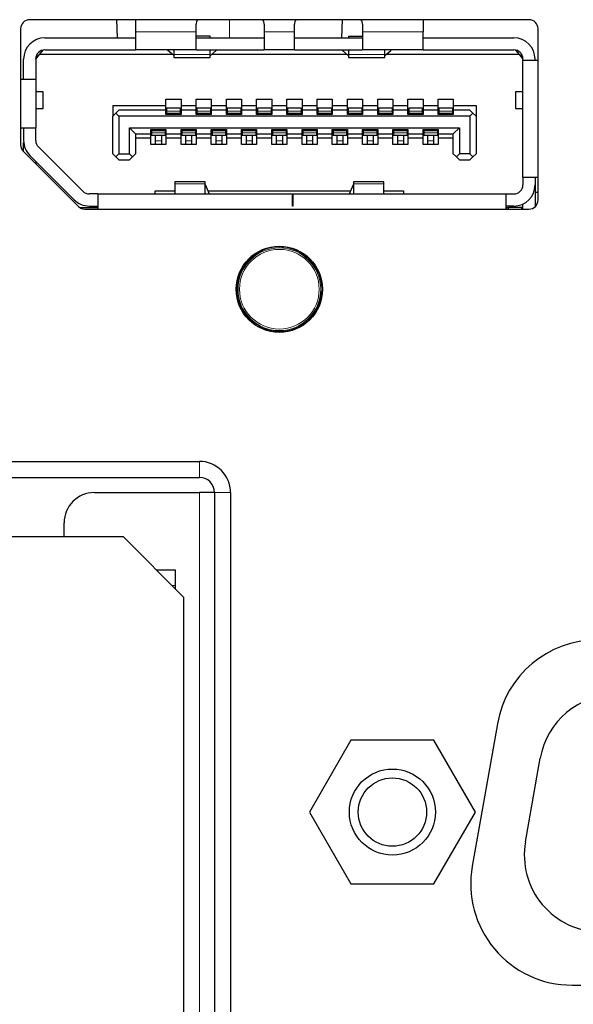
# Model space of a CAD drawing. Header units: millimetres. Extents: x 0 to 1118, y 0 to 864.
# Tile 30 of 117: x 243.44 to 247.1, y 457.69 to 464.2. Entities that reach past the tile are written whole.
import ezdxf

# ---------------------------------------------------------------- set-up
doc = ezdxf.new("R2010")
doc.units = ezdxf.units.MM

msp = doc.modelspace()

# ---------------------------------------------------------------- linework, layer by layer
at = {"color": 7, "linetype": 'Continuous', "lineweight": 25}
for p, q in [((243.4479, 464.1363), (243.4479, 463.3692)), ((246.8079, 464.1963), (243.5079, 464.1963)), ((244.0814, 464.1963), (244.0856, 464.0763)), ((244.2079, 464.1963), (244.2079, 464.1153)), ((244.6079, 464.1153), (244.6079, 464.1663)), ((245.0579, 464.1663), (245.0579, 464.1153)), ((245.2579, 464.1153), (245.2579, 464.1663)), ((245.5719, 464.0763), (245.5761, 464.1963)), ((245.7079, 464.1663), (245.7079, 464.1153)), ((246.1079, 464.1963), (246.1079, 464.1153)), ((246.8679, 463.0043), (246.8679, 464.1363)), ((243.6079, 464.0763), (244.2079, 464.0763)), ((244.2079, 464.1153), (244.2079, 463.9963)), ((244.6079, 463.9963), (244.6079, 464.1153)), ((244.7009, 464.0881), (244.6079, 464.0881)), ((244.6079, 464.0763), (245.0579, 464.0763)), ((244.7009, 464.0763), (244.7009, 464.0881)), ((245.0579, 464.1153), (245.0579, 463.9963)), ((245.2579, 463.9963), (245.2579, 464.1153)), ((245.2579, 464.0763), (245.7079, 464.0763)), ((245.6149, 464.0881), (245.6149, 464.0763)), ((245.6149, 464.0881), (245.7079, 464.0881)), ((245.7079, 464.1153), (245.7079, 463.9963)), ((246.1079, 463.9963), (246.1079, 464.1153)), ((246.1079, 464.0763), (246.7079, 464.0763)), ((243.5479, 463.9363), (243.5729, 463.9663)), ((243.548, 463.9383), (243.5579, 463.9483)), ((243.5579, 463.9483), (243.5579, 463.9695)), ((243.5729, 463.9663), (243.5971, 463.9953)), ((244.4524, 463.9663), (243.5729, 463.9663)), ((243.6079, 463.9963), (244.2079, 463.9963)), ((244.6079, 463.9963), (244.2079, 463.9963)), ((244.4209, 463.9934), (244.4209, 463.9963)), ((244.4599, 463.9598), (244.4209, 463.9934)), ((244.4609, 463.9963), (244.4609, 463.9654)), ((244.4609, 463.9654), (244.4609, 463.9463)), ((244.4609, 463.9463), (244.7009, 463.9463)), ((244.6079, 463.9963), (245.0579, 463.9963)), ((244.7009, 463.9654), (244.7009, 463.9963)), ((244.7009, 463.9463), (244.7009, 463.9654)), ((244.7409, 463.9934), (244.7019, 463.9598)), ((245.6064, 463.9663), (244.7094, 463.9663)), ((244.7409, 463.9963), (244.7409, 463.9934)), ((245.2579, 463.9963), (245.0579, 463.9963)), ((245.2579, 463.9963), (245.7079, 463.9963)), ((245.5749, 463.9934), (245.5749, 463.9963)), ((245.5749, 463.9934), (245.6139, 463.9598)), ((245.6149, 463.9963), (245.6149, 463.9654)), ((245.6149, 463.9654), (245.6149, 463.9463)), ((245.6149, 463.9463), (245.8549, 463.9463)), ((246.1079, 463.9963), (245.7079, 463.9963)), ((245.8549, 463.9654), (245.8549, 463.9963)), ((245.8549, 463.9463), (245.8549, 463.9654)), ((245.8559, 463.9598), (245.8949, 463.9934)), ((246.7429, 463.9663), (245.8634, 463.9663)), ((245.8949, 463.9963), (245.8949, 463.9934)), ((246.1079, 463.9963), (246.7079, 463.9963)), ((246.7187, 463.9953), (246.7429, 463.9663)), ((246.7429, 463.9663), (246.7679, 463.9363)), ((246.7579, 463.9483), (246.7579, 463.9695)), ((243.4679, 463.8003), (243.4679, 463.9363)), ((243.5479, 463.9363), (243.5479, 463.8003)), ((246.7679, 463.9263), (246.7679, 463.9363)), ((246.8679, 463.9263), (246.7679, 463.9263)), ((246.7679, 463.1543), (246.7679, 463.9263)), ((246.8479, 463.9263), (246.8479, 463.9363)), ((243.5479, 463.8003), (243.4479, 463.8003)), ((243.5479, 463.8003), (243.5479, 463.4803)), ((243.5979, 463.7193), (243.5479, 463.7193)), ((243.5979, 463.6093), (243.5979, 463.7193)), ((246.7179, 463.7193), (246.7179, 463.6093)), ((246.7679, 463.7193), (246.7179, 463.7193)), ((244.0579, 463.6283), (244.4079, 463.6283)), ((244.0579, 463.6283), (244.0579, 463.5583)), ((244.4079, 463.6703), (244.5079, 463.6703)), ((244.4079, 463.6283), (244.4079, 463.6703)), ((244.4079, 463.5983), (244.4079, 463.6283)), ((244.5079, 463.6703), (244.5079, 463.6283)), ((244.5079, 463.6283), (244.6079, 463.6283)), ((244.5079, 463.6283), (244.5079, 463.5983)), ((244.6079, 463.6703), (244.7079, 463.6703)), ((244.6079, 463.6283), (244.6079, 463.6703)), ((244.6079, 463.5983), (244.6079, 463.6283)), ((244.7079, 463.6703), (244.7079, 463.6283)), ((244.7079, 463.6283), (244.8079, 463.6283)), ((244.7079, 463.6283), (244.7079, 463.5983)), ((244.8079, 463.6703), (244.9079, 463.6703)), ((244.8079, 463.6283), (244.8079, 463.6703)), ((244.8079, 463.5983), (244.8079, 463.6283)), ((244.9079, 463.6703), (244.9079, 463.6283)), ((244.9079, 463.6283), (245.0079, 463.6283)), ((244.9079, 463.6283), (244.9079, 463.5983)), ((245.0079, 463.6703), (245.1079, 463.6703)), ((245.0079, 463.6283), (245.0079, 463.6703)), ((245.0079, 463.5983), (245.0079, 463.6283)), ((245.1079, 463.6703), (245.1079, 463.6283)), ((245.1079, 463.6283), (245.2079, 463.6283)), ((245.1079, 463.6283), (245.1079, 463.5983)), ((245.2079, 463.6703), (245.3079, 463.6703)), ((245.2079, 463.6283), (245.2079, 463.6703)), ((245.2079, 463.5983), (245.2079, 463.6283)), ((245.3079, 463.6703), (245.3079, 463.6283)), ((245.3079, 463.6283), (245.4079, 463.6283)), ((245.3079, 463.6283), (245.3079, 463.5983)), ((245.4079, 463.6703), (245.5079, 463.6703)), ((245.4079, 463.6283), (245.4079, 463.6703)), ((245.4079, 463.5983), (245.4079, 463.6283)), ((245.5079, 463.6703), (245.5079, 463.6283)), ((245.5079, 463.6283), (245.6079, 463.6283)), ((245.5079, 463.6283), (245.5079, 463.5983)), ((245.6079, 463.6703), (245.7079, 463.6703)), ((245.6079, 463.6283), (245.6079, 463.6703)), ((245.6079, 463.5983), (245.6079, 463.6283)), ((245.7079, 463.6703), (245.7079, 463.6283)), ((245.7079, 463.6283), (245.8079, 463.6283)), ((245.7079, 463.6283), (245.7079, 463.5983)), ((245.8079, 463.6703), (245.9079, 463.6703)), ((245.8079, 463.6283), (245.8079, 463.6703)), ((245.8079, 463.5983), (245.8079, 463.6283)), ((245.9079, 463.6703), (245.9079, 463.6283)), ((245.9079, 463.6283), (246.0079, 463.6283)), ((245.9079, 463.6283), (245.9079, 463.5983)), ((246.0079, 463.6703), (246.1079, 463.6703)), ((246.0079, 463.6283), (246.0079, 463.6703)), ((246.0079, 463.5983), (246.0079, 463.6283)), ((246.1079, 463.6703), (246.1079, 463.6283)), ((246.1079, 463.6283), (246.2079, 463.6283)), ((246.1079, 463.6283), (246.1079, 463.5983)), ((246.2079, 463.6703), (246.3079, 463.6703)), ((246.2079, 463.6283), (246.2079, 463.6703)), ((246.2079, 463.5983), (246.2079, 463.6283)), ((246.3079, 463.6703), (246.3079, 463.6283)), ((246.3079, 463.6283), (246.4579, 463.6283)), ((246.3079, 463.6283), (246.3079, 463.5983)), ((246.4579, 463.6283), (246.4579, 463.5583)), ((243.5479, 463.6093), (243.5979, 463.6093)), ((244.0579, 463.5583), (244.0779, 463.5783)), ((244.0579, 463.3103), (244.0579, 463.5583)), ((244.0979, 463.5983), (244.0779, 463.5783)), ((244.0779, 463.5783), (244.0979, 463.5583)), ((244.4079, 463.5983), (244.0979, 463.5983)), ((246.4179, 463.5583), (244.0979, 463.5583)), ((244.0979, 463.5583), (244.0979, 463.3103)), ((244.4079, 463.5703), (244.4079, 463.5983)), ((244.5079, 463.5703), (244.4079, 463.5703)), ((244.5029, 463.6103), (244.4129, 463.6103)), ((244.4129, 463.6103), (244.4129, 463.5926)), ((244.4129, 463.5926), (244.4129, 463.5788)), ((244.4129, 463.5788), (244.4129, 463.5763)), ((244.4129, 463.5763), (244.4129, 463.5703)), ((244.5029, 463.6103), (244.5029, 463.5926)), ((244.5029, 463.5926), (244.5029, 463.5788)), ((244.5029, 463.5788), (244.5029, 463.5763)), ((244.5029, 463.5763), (244.5029, 463.5703)), ((244.5079, 463.5983), (244.5079, 463.5703)), ((244.6079, 463.5983), (244.5079, 463.5983)), ((244.6079, 463.5703), (244.6079, 463.5983)), ((244.7079, 463.5703), (244.6079, 463.5703)), ((244.7029, 463.6103), (244.6129, 463.6103)), ((244.6129, 463.6103), (244.6129, 463.5926)), ((244.6129, 463.5926), (244.6129, 463.5788)), ((244.6129, 463.5788), (244.6129, 463.5763)), ((244.6129, 463.5763), (244.6129, 463.5703)), ((244.7029, 463.6103), (244.7029, 463.5926)), ((244.7029, 463.5926), (244.7029, 463.5788)), ((244.7029, 463.5788), (244.7029, 463.5763)), ((244.7029, 463.5763), (244.7029, 463.5703)), ((244.7079, 463.5983), (244.7079, 463.5703)), ((244.8079, 463.5983), (244.7079, 463.5983)), ((244.8079, 463.5703), (244.8079, 463.5983)), ((244.9079, 463.5703), (244.8079, 463.5703)), ((244.9029, 463.6103), (244.8129, 463.6103)), ((244.8129, 463.6103), (244.8129, 463.5926)), ((244.8129, 463.5926), (244.8129, 463.5788)), ((244.8129, 463.5788), (244.8129, 463.5763)), ((244.8129, 463.5763), (244.8129, 463.5703)), ((244.9029, 463.6103), (244.9029, 463.5926)), ((244.9029, 463.5926), (244.9029, 463.5788)), ((244.9029, 463.5788), (244.9029, 463.5763)), ((244.9029, 463.5763), (244.9029, 463.5703)), ((244.9079, 463.5983), (244.9079, 463.5703)), ((245.0079, 463.5983), (244.9079, 463.5983)), ((245.0079, 463.5703), (245.0079, 463.5983)), ((245.1079, 463.5703), (245.0079, 463.5703)), ((245.1029, 463.6103), (245.0129, 463.6103)), ((245.0129, 463.6103), (245.0129, 463.5926)), ((245.0129, 463.5926), (245.0129, 463.5788)), ((245.0129, 463.5788), (245.0129, 463.5763)), ((245.0129, 463.5763), (245.0129, 463.5703)), ((245.1029, 463.6103), (245.1029, 463.5926)), ((245.1029, 463.5926), (245.1029, 463.5788)), ((245.1029, 463.5788), (245.1029, 463.5763)), ((245.1029, 463.5763), (245.1029, 463.5703)), ((245.1079, 463.5983), (245.1079, 463.5703)), ((245.2079, 463.5983), (245.1079, 463.5983)), ((245.2079, 463.5703), (245.2079, 463.5983)), ((245.3079, 463.5703), (245.2079, 463.5703)), ((245.3029, 463.6103), (245.2129, 463.6103)), ((245.2129, 463.6103), (245.2129, 463.5926)), ((245.2129, 463.5926), (245.2129, 463.5788)), ((245.2129, 463.5788), (245.2129, 463.5763)), ((245.2129, 463.5763), (245.2129, 463.5703)), ((245.3029, 463.6103), (245.3029, 463.5926)), ((245.3029, 463.5926), (245.3029, 463.5788)), ((245.3029, 463.5788), (245.3029, 463.5763)), ((245.3029, 463.5763), (245.3029, 463.5703)), ((245.3079, 463.5983), (245.3079, 463.5703)), ((245.4079, 463.5983), (245.3079, 463.5983)), ((245.4079, 463.5703), (245.4079, 463.5983)), ((245.5079, 463.5703), (245.4079, 463.5703)), ((245.5029, 463.6103), (245.4129, 463.6103)), ((245.4129, 463.6103), (245.4129, 463.5926)), ((245.4129, 463.5926), (245.4129, 463.5788)), ((245.4129, 463.5788), (245.4129, 463.5763)), ((245.4129, 463.5763), (245.4129, 463.5703)), ((245.5029, 463.6103), (245.5029, 463.5926)), ((245.5029, 463.5926), (245.5029, 463.5788)), ((245.5029, 463.5788), (245.5029, 463.5763)), ((245.5029, 463.5763), (245.5029, 463.5703)), ((245.5079, 463.5983), (245.5079, 463.5703)), ((245.6079, 463.5983), (245.5079, 463.5983)), ((245.6079, 463.5703), (245.6079, 463.5983)), ((245.7079, 463.5703), (245.6079, 463.5703)), ((245.7029, 463.6103), (245.6129, 463.6103)), ((245.6129, 463.6103), (245.6129, 463.5926)), ((245.6129, 463.5926), (245.6129, 463.5788)), ((245.6129, 463.5788), (245.6129, 463.5763)), ((245.6129, 463.5763), (245.6129, 463.5703)), ((245.7029, 463.6103), (245.7029, 463.5926)), ((245.7029, 463.5926), (245.7029, 463.5788)), ((245.7029, 463.5788), (245.7029, 463.5763)), ((245.7029, 463.5763), (245.7029, 463.5703)), ((245.7079, 463.5983), (245.7079, 463.5703)), ((245.8079, 463.5983), (245.7079, 463.5983)), ((245.8079, 463.5703), (245.8079, 463.5983)), ((245.9079, 463.5703), (245.8079, 463.5703)), ((245.9029, 463.6103), (245.8129, 463.6103)), ((245.8129, 463.6103), (245.8129, 463.5926)), ((245.8129, 463.5926), (245.8129, 463.5788)), ((245.8129, 463.5788), (245.8129, 463.5763)), ((245.8129, 463.5763), (245.8129, 463.5703)), ((245.9029, 463.6103), (245.9029, 463.5926)), ((245.9029, 463.5926), (245.9029, 463.5788)), ((245.9029, 463.5788), (245.9029, 463.5763)), ((245.9029, 463.5763), (245.9029, 463.5703)), ((245.9079, 463.5983), (245.9079, 463.5703)), ((246.0079, 463.5983), (245.9079, 463.5983)), ((246.0079, 463.5703), (246.0079, 463.5983)), ((246.1079, 463.5703), (246.0079, 463.5703)), ((246.1029, 463.6103), (246.0129, 463.6103)), ((246.0129, 463.6103), (246.0129, 463.5926)), ((246.0129, 463.5926), (246.0129, 463.5788)), ((246.0129, 463.5788), (246.0129, 463.5763)), ((246.0129, 463.5763), (246.0129, 463.5703)), ((246.1029, 463.6103), (246.1029, 463.5926)), ((246.1029, 463.5926), (246.1029, 463.5788)), ((246.1029, 463.5788), (246.1029, 463.5763)), ((246.1029, 463.5763), (246.1029, 463.5703)), ((246.1079, 463.5983), (246.1079, 463.5703)), ((246.2079, 463.5983), (246.1079, 463.5983)), ((246.2079, 463.5703), (246.2079, 463.5983)), ((246.3079, 463.5703), (246.2079, 463.5703)), ((246.3029, 463.6103), (246.2129, 463.6103)), ((246.2129, 463.6103), (246.2129, 463.5926)), ((246.2129, 463.5926), (246.2129, 463.5788)), ((246.2129, 463.5788), (246.2129, 463.5763)), ((246.2129, 463.5763), (246.2129, 463.5703)), ((246.3029, 463.6103), (246.3029, 463.5926)), ((246.3029, 463.5926), (246.3029, 463.5788)), ((246.3029, 463.5788), (246.3029, 463.5763)), ((246.3029, 463.5763), (246.3029, 463.5703)), ((246.3079, 463.5983), (246.3079, 463.5703)), ((246.4179, 463.5983), (246.3079, 463.5983)), ((246.4379, 463.5783), (246.4179, 463.5983)), ((246.4179, 463.5583), (246.4379, 463.5783)), ((246.4179, 463.5583), (246.4179, 463.3103)), ((246.4379, 463.5783), (246.4579, 463.5583)), ((246.4579, 463.5583), (246.4579, 463.3103)), ((246.7179, 463.6093), (246.7679, 463.6093)), ((244.1679, 463.3103), (244.1679, 463.4823)), ((244.1679, 463.4823), (244.2079, 463.4423)), ((244.1679, 463.4823), (246.3479, 463.4823)), ((246.3079, 463.4423), (246.3479, 463.4823)), ((246.3479, 463.4823), (246.3479, 463.3103)), ((243.4479, 463.4803), (243.5479, 463.4803)), ((243.4679, 463.4803), (243.4679, 463.3972)), ((243.5479, 463.3972), (243.5479, 463.4803)), ((244.2079, 463.4423), (244.2079, 463.3103)), ((244.2079, 463.4423), (244.3079, 463.4423)), ((244.3079, 463.4703), (244.4079, 463.4703)), ((244.3079, 463.4423), (244.3079, 463.4703)), ((244.3079, 463.4123), (244.3079, 463.4423)), ((244.3129, 463.4703), (244.3129, 463.4643)), ((244.3129, 463.4643), (244.3129, 463.4618)), ((244.3129, 463.4618), (244.3129, 463.4481)), ((244.3129, 463.4481), (244.3129, 463.4303)), ((244.4029, 463.4303), (244.3129, 463.4303)), ((244.3379, 463.4303), (244.3379, 463.3947)), ((244.3779, 463.4303), (244.3779, 463.3947)), ((244.4029, 463.4703), (244.4029, 463.4643)), ((244.4029, 463.4643), (244.4029, 463.4618)), ((244.4029, 463.4618), (244.4029, 463.4481)), ((244.4029, 463.4481), (244.4029, 463.4303)), ((244.4079, 463.4703), (244.4079, 463.4423)), ((244.4079, 463.4423), (244.5079, 463.4423)), ((244.4079, 463.4423), (244.4079, 463.4123)), ((244.5079, 463.4703), (244.6079, 463.4703)), ((244.5079, 463.4423), (244.5079, 463.4703)), ((244.5079, 463.4123), (244.5079, 463.4423)), ((244.5129, 463.4703), (244.5129, 463.4643)), ((244.5129, 463.4643), (244.5129, 463.4618)), ((244.5129, 463.4618), (244.5129, 463.4481)), ((244.5129, 463.4481), (244.5129, 463.4303)), ((244.6029, 463.4303), (244.5129, 463.4303)), ((244.5379, 463.4303), (244.5379, 463.3947)), ((244.5779, 463.4303), (244.5779, 463.3947)), ((244.6029, 463.4703), (244.6029, 463.4643)), ((244.6029, 463.4643), (244.6029, 463.4618)), ((244.6029, 463.4618), (244.6029, 463.4481)), ((244.6029, 463.4481), (244.6029, 463.4303)), ((244.6079, 463.4703), (244.6079, 463.4423)), ((244.6079, 463.4423), (244.7079, 463.4423)), ((244.6079, 463.4423), (244.6079, 463.4123)), ((244.7079, 463.4703), (244.8079, 463.4703)), ((244.7079, 463.4423), (244.7079, 463.4703)), ((244.7079, 463.4123), (244.7079, 463.4423)), ((244.7129, 463.4703), (244.7129, 463.4643)), ((244.7129, 463.4643), (244.7129, 463.4618)), ((244.7129, 463.4618), (244.7129, 463.4481)), ((244.7129, 463.4481), (244.7129, 463.4303)), ((244.8029, 463.4303), (244.7129, 463.4303)), ((244.7379, 463.4303), (244.7379, 463.3947)), ((244.7779, 463.4303), (244.7779, 463.3947)), ((244.8029, 463.4703), (244.8029, 463.4643)), ((244.8029, 463.4643), (244.8029, 463.4618)), ((244.8029, 463.4618), (244.8029, 463.4481)), ((244.8029, 463.4481), (244.8029, 463.4303)), ((244.8079, 463.4703), (244.8079, 463.4423)), ((244.8079, 463.4423), (244.9079, 463.4423)), ((244.8079, 463.4423), (244.8079, 463.4123)), ((244.9079, 463.4703), (245.0079, 463.4703)), ((244.9079, 463.4423), (244.9079, 463.4703)), ((244.9079, 463.4123), (244.9079, 463.4423)), ((244.9129, 463.4703), (244.9129, 463.4643)), ((244.9129, 463.4643), (244.9129, 463.4618)), ((244.9129, 463.4618), (244.9129, 463.4481)), ((244.9129, 463.4481), (244.9129, 463.4303)), ((245.0029, 463.4303), (244.9129, 463.4303)), ((244.9379, 463.4303), (244.9379, 463.3947)), ((244.9779, 463.4303), (244.9779, 463.3947)), ((245.0029, 463.4703), (245.0029, 463.4643)), ((245.0029, 463.4643), (245.0029, 463.4618)), ((245.0029, 463.4618), (245.0029, 463.4481)), ((245.0029, 463.4481), (245.0029, 463.4303)), ((245.0079, 463.4703), (245.0079, 463.4423)), ((245.0079, 463.4423), (245.1079, 463.4423)), ((245.0079, 463.4423), (245.0079, 463.4123)), ((245.1079, 463.4703), (245.2079, 463.4703)), ((245.1079, 463.4423), (245.1079, 463.4703)), ((245.1079, 463.4123), (245.1079, 463.4423)), ((245.1129, 463.4703), (245.1129, 463.4643)), ((245.1129, 463.4643), (245.1129, 463.4618)), ((245.1129, 463.4618), (245.1129, 463.4481)), ((245.1129, 463.4481), (245.1129, 463.4303)), ((245.2029, 463.4303), (245.1129, 463.4303)), ((245.1379, 463.4303), (245.1379, 463.3947)), ((245.1779, 463.4303), (245.1779, 463.3947)), ((245.2029, 463.4703), (245.2029, 463.4643)), ((245.2029, 463.4643), (245.2029, 463.4618)), ((245.2029, 463.4618), (245.2029, 463.4481)), ((245.2029, 463.4481), (245.2029, 463.4303)), ((245.2079, 463.4703), (245.2079, 463.4423)), ((245.2079, 463.4423), (245.3079, 463.4423)), ((245.2079, 463.4423), (245.2079, 463.4123)), ((245.3079, 463.4703), (245.4079, 463.4703)), ((245.3079, 463.4423), (245.3079, 463.4703)), ((245.3079, 463.4123), (245.3079, 463.4423)), ((245.3129, 463.4703), (245.3129, 463.4643)), ((245.3129, 463.4643), (245.3129, 463.4618)), ((245.3129, 463.4618), (245.3129, 463.4481)), ((245.3129, 463.4481), (245.3129, 463.4303)), ((245.4029, 463.4303), (245.3129, 463.4303)), ((245.3379, 463.4303), (245.3379, 463.3947)), ((245.3779, 463.4303), (245.3779, 463.3947)), ((245.4029, 463.4703), (245.4029, 463.4643)), ((245.4029, 463.4643), (245.4029, 463.4618)), ((245.4029, 463.4618), (245.4029, 463.4481)), ((245.4029, 463.4481), (245.4029, 463.4303)), ((245.4079, 463.4703), (245.4079, 463.4423)), ((245.4079, 463.4423), (245.5079, 463.4423)), ((245.4079, 463.4423), (245.4079, 463.4123)), ((245.5079, 463.4703), (245.6079, 463.4703)), ((245.5079, 463.4423), (245.5079, 463.4703)), ((245.5079, 463.4123), (245.5079, 463.4423)), ((245.5129, 463.4703), (245.5129, 463.4643)), ((245.5129, 463.4643), (245.5129, 463.4618)), ((245.5129, 463.4618), (245.5129, 463.4481)), ((245.5129, 463.4481), (245.5129, 463.4303)), ((245.6029, 463.4303), (245.5129, 463.4303)), ((245.5379, 463.4303), (245.5379, 463.3947)), ((245.5779, 463.4303), (245.5779, 463.3947)), ((245.6029, 463.4703), (245.6029, 463.4643)), ((245.6029, 463.4643), (245.6029, 463.4618)), ((245.6029, 463.4618), (245.6029, 463.4481)), ((245.6029, 463.4481), (245.6029, 463.4303)), ((245.6079, 463.4703), (245.6079, 463.4423)), ((245.6079, 463.4423), (245.7079, 463.4423)), ((245.6079, 463.4423), (245.6079, 463.4123)), ((245.7079, 463.4703), (245.8079, 463.4703)), ((245.7079, 463.4423), (245.7079, 463.4703)), ((245.7079, 463.4123), (245.7079, 463.4423)), ((245.7129, 463.4703), (245.7129, 463.4643)), ((245.7129, 463.4643), (245.7129, 463.4618)), ((245.7129, 463.4618), (245.7129, 463.4481)), ((245.7129, 463.4481), (245.7129, 463.4303)), ((245.8029, 463.4303), (245.7129, 463.4303)), ((245.7379, 463.4303), (245.7379, 463.3947)), ((245.7779, 463.4303), (245.7779, 463.3947)), ((245.8029, 463.4703), (245.8029, 463.4643)), ((245.8029, 463.4643), (245.8029, 463.4618)), ((245.8029, 463.4618), (245.8029, 463.4481)), ((245.8029, 463.4481), (245.8029, 463.4303)), ((245.8079, 463.4703), (245.8079, 463.4423)), ((245.8079, 463.4423), (245.9079, 463.4423)), ((245.8079, 463.4423), (245.8079, 463.4123)), ((245.9079, 463.4703), (246.0079, 463.4703)), ((245.9079, 463.4423), (245.9079, 463.4703)), ((245.9079, 463.4123), (245.9079, 463.4423)), ((245.9129, 463.4703), (245.9129, 463.4643)), ((245.9129, 463.4643), (245.9129, 463.4618)), ((245.9129, 463.4618), (245.9129, 463.4481)), ((245.9129, 463.4481), (245.9129, 463.4303)), ((246.0029, 463.4303), (245.9129, 463.4303)), ((245.9379, 463.4303), (245.9379, 463.3947)), ((245.9779, 463.4303), (245.9779, 463.3947)), ((246.0029, 463.4703), (246.0029, 463.4643)), ((246.0029, 463.4643), (246.0029, 463.4618)), ((246.0029, 463.4618), (246.0029, 463.4481)), ((246.0029, 463.4481), (246.0029, 463.4303)), ((246.0079, 463.4703), (246.0079, 463.4423)), ((246.0079, 463.4423), (246.1079, 463.4423)), ((246.0079, 463.4423), (246.0079, 463.4123)), ((246.1079, 463.4703), (246.2079, 463.4703)), ((246.1079, 463.4423), (246.1079, 463.4703)), ((246.1079, 463.4123), (246.1079, 463.4423)), ((246.1129, 463.4703), (246.1129, 463.4643)), ((246.1129, 463.4643), (246.1129, 463.4618)), ((246.1129, 463.4618), (246.1129, 463.4481)), ((246.1129, 463.4481), (246.1129, 463.4303)), ((246.2029, 463.4303), (246.1129, 463.4303)), ((246.1379, 463.4303), (246.1379, 463.3947)), ((246.1779, 463.4303), (246.1779, 463.3947)), ((246.2029, 463.4703), (246.2029, 463.4643)), ((246.2029, 463.4643), (246.2029, 463.4618)), ((246.2029, 463.4618), (246.2029, 463.4481)), ((246.2029, 463.4481), (246.2029, 463.4303)), ((246.2079, 463.4703), (246.2079, 463.4423)), ((246.2079, 463.4423), (246.3079, 463.4423)), ((246.2079, 463.4423), (246.2079, 463.4123)), ((246.3079, 463.3103), (246.3079, 463.4423)), ((243.4679, 463.3243), (243.4679, 463.3843)), ((243.8583, 463.0619), (243.5655, 463.3547)), ((244.3079, 463.4123), (244.2079, 463.4123)), ((244.3079, 463.3703), (244.3079, 463.4123)), ((244.4079, 463.3703), (244.3079, 463.3703)), ((244.3379, 463.3947), (244.3379, 463.3703)), ((244.3779, 463.3947), (244.3779, 463.3703)), ((244.5079, 463.4123), (244.4079, 463.4123)), ((244.4079, 463.4123), (244.4079, 463.3703)), ((244.5079, 463.3703), (244.5079, 463.4123)), ((244.6079, 463.3703), (244.5079, 463.3703)), ((244.5379, 463.3947), (244.5379, 463.3703)), ((244.5779, 463.3947), (244.5779, 463.3703)), ((244.7079, 463.4123), (244.6079, 463.4123)), ((244.6079, 463.4123), (244.6079, 463.3703)), ((244.7079, 463.3703), (244.7079, 463.4123)), ((244.8079, 463.3703), (244.7079, 463.3703)), ((244.7379, 463.3947), (244.7379, 463.3703)), ((244.7779, 463.3947), (244.7779, 463.3703)), ((244.9079, 463.4123), (244.8079, 463.4123)), ((244.8079, 463.4123), (244.8079, 463.3703)), ((244.9079, 463.3703), (244.9079, 463.4123)), ((245.0079, 463.3703), (244.9079, 463.3703)), ((244.9379, 463.3947), (244.9379, 463.3703)), ((244.9779, 463.3947), (244.9779, 463.3703)), ((245.1079, 463.4123), (245.0079, 463.4123)), ((245.0079, 463.4123), (245.0079, 463.3703)), ((245.1079, 463.3703), (245.1079, 463.4123)), ((245.2079, 463.3703), (245.1079, 463.3703)), ((245.1379, 463.3947), (245.1379, 463.3703)), ((245.1779, 463.3947), (245.1779, 463.3703)), ((245.3079, 463.4123), (245.2079, 463.4123)), ((245.2079, 463.4123), (245.2079, 463.3703)), ((245.3079, 463.3703), (245.3079, 463.4123)), ((245.4079, 463.3703), (245.3079, 463.3703)), ((245.3379, 463.3947), (245.3379, 463.3703)), ((245.3779, 463.3947), (245.3779, 463.3703)), ((245.5079, 463.4123), (245.4079, 463.4123)), ((245.4079, 463.4123), (245.4079, 463.3703)), ((245.5079, 463.3703), (245.5079, 463.4123)), ((245.6079, 463.3703), (245.5079, 463.3703)), ((245.5379, 463.3947), (245.5379, 463.3703)), ((245.5779, 463.3947), (245.5779, 463.3703)), ((245.7079, 463.4123), (245.6079, 463.4123)), ((245.6079, 463.4123), (245.6079, 463.3703)), ((245.7079, 463.3703), (245.7079, 463.4123)), ((245.8079, 463.3703), (245.7079, 463.3703)), ((245.7379, 463.3947), (245.7379, 463.3703)), ((245.7779, 463.3947), (245.7779, 463.3703)), ((245.9079, 463.4123), (245.8079, 463.4123)), ((245.8079, 463.4123), (245.8079, 463.3703)), ((245.9079, 463.3703), (245.9079, 463.4123)), ((246.0079, 463.3703), (245.9079, 463.3703)), ((245.9379, 463.3947), (245.9379, 463.3703)), ((245.9779, 463.3947), (245.9779, 463.3703)), ((246.1079, 463.4123), (246.0079, 463.4123)), ((246.0079, 463.4123), (246.0079, 463.3703)), ((246.1079, 463.3703), (246.1079, 463.4123)), ((246.2079, 463.3703), (246.1079, 463.3703)), ((246.1379, 463.3947), (246.1379, 463.3703)), ((246.1779, 463.3947), (246.1779, 463.3703)), ((246.3079, 463.4123), (246.2079, 463.4123)), ((246.2079, 463.4123), (246.2079, 463.3703)), ((243.4655, 463.3267), (243.8303, 462.9619)), ((243.8018, 463.0053), (243.5089, 463.2982)), ((244.0779, 463.2903), (244.0579, 463.3103)), ((244.0779, 463.2903), (244.0979, 463.3103)), ((244.0979, 463.2703), (244.0779, 463.2903)), ((244.0979, 463.3103), (244.1679, 463.3103)), ((244.1879, 463.2903), (244.1679, 463.3103)), ((244.1879, 463.2903), (244.1679, 463.2703)), ((244.1879, 463.2903), (244.2079, 463.3103)), ((246.3279, 463.2903), (246.3079, 463.3103)), ((246.3279, 463.2903), (246.3479, 463.3103)), ((246.3479, 463.2703), (246.3279, 463.2903)), ((246.4179, 463.3103), (246.3479, 463.3103)), ((246.4179, 463.3103), (246.4379, 463.2903)), ((246.4179, 463.2703), (246.4379, 463.2903)), ((246.4379, 463.2903), (246.4579, 463.3103)), ((243.5479, 463.2592), (243.5479, 463.2443)), ((244.0979, 463.2703), (244.1679, 463.2703)), ((246.3479, 463.2703), (246.4179, 463.2703)), ((244.6669, 463.1243), (244.4669, 463.1243)), ((244.4669, 463.1243), (244.4669, 463.1104)), ((244.4669, 463.1104), (244.4669, 463.0443)), ((244.6669, 463.1104), (244.6669, 463.1243)), ((244.6669, 463.0443), (244.6669, 463.1104)), ((244.6669, 463.1061), (244.6932, 463.0443)), ((245.6226, 463.0443), (245.6489, 463.1061)), ((245.8489, 463.1243), (245.6489, 463.1243)), ((245.6489, 463.1243), (245.6489, 463.1104)), ((245.6489, 463.1104), (245.6489, 463.0443)), ((245.8489, 463.1104), (245.8489, 463.1243)), ((245.8489, 463.0443), (245.8489, 463.1104)), ((246.7679, 463.1543), (246.8679, 463.1543)), ((246.7679, 463.1543), (246.7679, 463.1043)), ((246.8479, 463.1543), (246.8479, 463.1043)), ((246.8479, 463.1043), (246.8479, 462.9596)), ((243.9579, 463.0443), (243.9008, 463.0443)), ((243.9579, 463.0443), (245.2459, 463.0443)), ((243.9579, 463.0443), (243.9579, 462.9443)), ((244.3379, 463.0643), (244.4669, 463.0643)), ((244.3379, 463.0443), (244.3379, 463.0643)), ((244.6847, 463.0643), (245.6311, 463.0643)), ((245.2459, 462.9643), (245.2459, 463.0443)), ((245.2459, 463.0443), (245.2479, 463.0443)), ((245.2479, 463.0443), (246.6579, 463.0443)), ((245.2479, 463.0443), (245.2479, 462.9643)), ((245.8489, 463.0643), (245.9779, 463.0643)), ((245.9779, 463.0643), (245.9779, 463.0443)), ((246.6579, 462.9443), (246.6579, 463.0443)), ((246.6579, 463.0443), (246.7079, 463.0443)), ((246.8679, 463.0543), (246.8479, 463.0543)), ((243.9008, 462.9643), (243.9579, 462.9643)), ((245.2479, 462.9643), (245.2459, 462.9643)), ((246.7079, 462.9643), (246.6579, 462.9643)), ((246.7679, 462.9443), (246.7679, 462.9778)), ((243.8396, 462.9543), (243.9579, 462.9543)), ((243.8728, 462.9443), (246.8079, 462.9443)), ((246.6579, 462.9543), (246.6719, 462.9543)), ((246.6719, 462.9443), (246.6719, 462.9543)), ((246.7579, 462.9543), (246.6719, 462.9543)), ((246.7579, 462.9543), (246.7579, 462.9443)), ((246.7579, 462.9543), (246.7679, 462.9543)), ((222.1154, 461.2763), (244.6294, 461.2763)), ((222.1154, 461.1703), (244.6294, 461.1703)), ((243.9354, 461.0703), (244.6294, 461.0703)), ((244.7294, 461.0703), (244.6294, 461.0703)), ((244.7294, 461.0703), (244.7294, 452.1103)), ((244.8354, 461.0703), (244.8354, 452.1103)), ((243.7354, 460.7763), (243.7354, 460.8703)), ((244.1274, 460.7763), (222.3134, 460.7763)), ((244.5274, 460.3763), (244.1274, 460.7763)), ((244.4724, 460.5564), (244.3474, 460.5564)), ((244.4724, 460.4564), (244.4724, 460.5564)), ((244.4724, 460.4313), (244.4724, 460.4564)), ((244.5274, 451.5143), (244.5274, 460.3763)), ((246.5989, 459.5419), (246.4328, 458.5999)), ((245.6312, 459.4326), (245.357, 458.9576)), ((246.1797, 459.4326), (245.6312, 459.4326)), ((246.4539, 458.9576), (246.1797, 459.4326)), ((246.7848, 458.7614), (246.8822, 459.3141)), ((245.357, 458.9576), (245.6312, 458.4826)), ((246.1797, 458.4826), (246.4539, 458.9576)), ((245.6312, 458.4826), (246.1797, 458.4826)), ((247.0927, 457.8136), (251.3832, 457.8136))]:
    msp.add_line(p, q, dxfattribs=at)
at = {"color": 7, "linetype": 'Continuous', "lineweight": 18}
for p, q in [((244.8287, 464.1963), (244.8287, 464.0763)), ((244.6079, 464.1153), (244.2079, 464.1153)), ((245.0579, 464.1153), (245.2579, 464.1153)), ((246.1079, 464.1153), (245.7079, 464.1153)), ((244.7009, 463.9654), (244.4609, 463.9654)), ((245.8549, 463.9654), (245.6149, 463.9654)), ((244.5029, 463.5926), (244.4129, 463.5926)), ((244.5029, 463.5788), (244.4129, 463.5788)), ((244.5029, 463.5763), (244.4129, 463.5763)), ((244.7029, 463.5926), (244.6129, 463.5926)), ((244.7029, 463.5788), (244.6129, 463.5788)), ((244.7029, 463.5763), (244.6129, 463.5763)), ((244.9029, 463.5926), (244.8129, 463.5926)), ((244.9029, 463.5788), (244.8129, 463.5788)), ((244.9029, 463.5763), (244.8129, 463.5763)), ((245.1029, 463.5926), (245.0129, 463.5926)), ((245.1029, 463.5788), (245.0129, 463.5788)), ((245.1029, 463.5763), (245.0129, 463.5763)), ((245.3029, 463.5926), (245.2129, 463.5926)), ((245.3029, 463.5788), (245.2129, 463.5788)), ((245.3029, 463.5763), (245.2129, 463.5763)), ((245.5029, 463.5926), (245.4129, 463.5926)), ((245.5029, 463.5788), (245.4129, 463.5788)), ((245.5029, 463.5763), (245.4129, 463.5763)), ((245.7029, 463.5926), (245.6129, 463.5926)), ((245.7029, 463.5788), (245.6129, 463.5788)), ((245.7029, 463.5763), (245.6129, 463.5763)), ((245.9029, 463.5926), (245.8129, 463.5926)), ((245.9029, 463.5788), (245.8129, 463.5788)), ((245.9029, 463.5763), (245.8129, 463.5763)), ((246.1029, 463.5926), (246.0129, 463.5926)), ((246.1029, 463.5788), (246.0129, 463.5788)), ((246.1029, 463.5763), (246.0129, 463.5763)), ((246.3029, 463.5926), (246.2129, 463.5926)), ((246.3029, 463.5788), (246.2129, 463.5788)), ((246.3029, 463.5763), (246.2129, 463.5763)), ((244.3129, 463.4643), (244.4029, 463.4643)), ((244.4029, 463.4618), (244.3129, 463.4618)), ((244.4029, 463.4481), (244.3129, 463.4481)), ((244.5129, 463.4643), (244.6029, 463.4643)), ((244.6029, 463.4618), (244.5129, 463.4618)), ((244.6029, 463.4481), (244.5129, 463.4481)), ((244.7129, 463.4643), (244.8029, 463.4643)), ((244.8029, 463.4618), (244.7129, 463.4618)), ((244.8029, 463.4481), (244.7129, 463.4481)), ((244.9129, 463.4643), (245.0029, 463.4643)), ((245.0029, 463.4618), (244.9129, 463.4618)), ((245.0029, 463.4481), (244.9129, 463.4481)), ((245.1129, 463.4643), (245.2029, 463.4643)), ((245.2029, 463.4618), (245.1129, 463.4618)), ((245.2029, 463.4481), (245.1129, 463.4481)), ((245.3129, 463.4643), (245.4029, 463.4643)), ((245.4029, 463.4618), (245.3129, 463.4618)), ((245.4029, 463.4481), (245.3129, 463.4481)), ((245.5129, 463.4643), (245.6029, 463.4643)), ((245.6029, 463.4618), (245.5129, 463.4618)), ((245.6029, 463.4481), (245.5129, 463.4481)), ((245.7129, 463.4643), (245.8029, 463.4643)), ((245.8029, 463.4618), (245.7129, 463.4618)), ((245.8029, 463.4481), (245.7129, 463.4481)), ((245.9129, 463.4643), (246.0029, 463.4643)), ((246.0029, 463.4618), (245.9129, 463.4618)), ((246.0029, 463.4481), (245.9129, 463.4481)), ((246.1129, 463.4643), (246.2029, 463.4643)), ((246.2029, 463.4618), (246.1129, 463.4618)), ((246.2029, 463.4481), (246.1129, 463.4481)), ((243.4685, 463.3843), (243.4679, 463.3843)), ((244.3779, 463.3947), (244.3379, 463.3947)), ((244.5779, 463.3947), (244.5379, 463.3947)), ((244.7779, 463.3947), (244.7379, 463.3947)), ((244.9779, 463.3947), (244.9379, 463.3947)), ((245.1779, 463.3947), (245.1379, 463.3947)), ((245.3779, 463.3947), (245.3379, 463.3947)), ((245.5779, 463.3947), (245.5379, 463.3947)), ((245.7779, 463.3947), (245.7379, 463.3947)), ((245.9779, 463.3947), (245.9379, 463.3947)), ((246.1779, 463.3947), (246.1379, 463.3947)), ((244.4669, 463.1104), (244.6669, 463.1104)), ((245.6489, 463.1104), (245.8489, 463.1104)), ((244.9859, 462.6414), (244.9891, 462.6372)), ((244.9976, 462.6461), (244.9967, 462.6491)), ((245.0037, 462.6538), (245.0062, 462.6452)), ((245.0336, 462.6611), (245.0275, 462.6675)), ((245.035, 462.6712), (245.0372, 462.669)), ((245.0491, 462.6719), (245.0471, 462.6767)), ((245.4356, 462.4488), (245.4407, 462.4494)), ((245.4426, 462.4279), (245.4339, 462.4299)), ((245.4339, 462.3983), (245.4426, 462.4003)), ((245.4356, 462.3794), (245.4407, 462.3788)), ((245.439, 462.437), (245.4421, 462.4362)), ((245.4421, 462.392), (245.439, 462.3913)), ((244.9859, 462.1869), (244.9891, 462.191)), ((244.9967, 462.1791), (244.9976, 462.1821)), ((245.0062, 462.183), (245.0037, 462.1745)), ((245.0275, 462.1607), (245.0336, 462.1671)), ((245.0372, 462.1592), (245.035, 462.157)), ((245.0471, 462.1515), (245.0491, 462.1563)), ((244.6294, 461.1703), (244.6294, 461.2763)), ((244.6294, 461.0703), (244.6294, 451.9103)), ((244.7294, 461.0703), (244.8354, 461.0703)), ((244.4474, 460.4564), (244.4724, 460.4564))]:
    msp.add_line(p, q, dxfattribs=at)
at = {"color": 7, "linetype": 'Continuous', "lineweight": 25}
for centre, radius in [((245.1579, 462.4141), 0.285), ((245.9054, 458.9576), 0.2845), ((245.9054, 458.9576), 0.2261)]:
    msp.add_circle(centre, radius, dxfattribs=at)
at = {"color": 7, "linetype": 'Continuous', "lineweight": 18}
for radius in [0.2732, 0.2632]:
    msp.add_circle((245.1579, 462.4141), radius, dxfattribs=at)
at = {"color": 7, "linetype": 'Continuous', "lineweight": 25}
for centre, radius, start, end in [((243.5079, 464.1363), 0.06, 90, 180), ((244.6579, 464.1663), 0.05, 143.1301, 180), ((245.0079, 464.1663), 0.05, 0, 36.8699), ((245.3079, 464.1663), 0.05, 143.1301, 180), ((245.6579, 464.1663), 0.05, 0, 36.8699), ((246.8079, 464.1363), 0.06, 0, 90), ((243.6079, 463.9363), 0.14, 90, 180), ((246.7079, 463.9363), 0.14, 0, 90), ((243.6079, 463.9363), 0.06, 90, 180), ((246.7079, 463.9363), 0.06, 0, 90), ((243.5079, 463.3692), 0.06, 180, 225), ((243.6079, 463.3972), 0.14, 180, 225), ((243.6079, 463.3972), 0.06, 180, 225), ((246.7079, 463.1043), 0.06, 270, 0), ((246.7079, 463.1043), 0.14, 270, 0), ((243.9008, 463.1043), 0.06, 225, 270), ((243.9008, 463.1043), 0.14, 225, 270), ((243.8728, 463.0043), 0.06, 225, 270), ((246.8079, 463.0043), 0.06, 270, 0), ((245.1579, 462.4141), 0.2798, 247.117, 352.883), ((244.6294, 461.0703), 0.206, 0, 90), ((244.6294, 461.0703), 0.1, 0, 90), ((243.9354, 460.8703), 0.2, 90, 180), ((247.2588, 459.4256), 0.67, 90, 170), ((247.3825, 459.2259), 0.508, 90, 170), ((247.285, 458.6732), 0.508, 170, 270), ((247.0927, 458.4836), 0.67, 170, 270)]:
    msp.add_arc(centre, radius, start, end, dxfattribs=at)
at = {"color": 7, "linetype": 'Continuous', "lineweight": 18}
for centre, radius, start, end in [((245.1579, 462.4141), 0.2798, 127.117, 232.883), ((244.983, 462.6452), 0.01, 307.12988, 7.37018), ((244.6649, 461.7399), 0.9541, 69.82738, 70.13502), ((244.9879, 462.6435), 0.01, 306.55185, 14.98928), ((245.0081, 462.6465), 0.00229, 212.09459, 250.85183), ((245.0316, 462.66), 0.00229, 349.14817, 27.90541), ((245.0442, 462.676), 0.01, 225.01072, 293.44815), ((245.0452, 462.6811), 0.01, 232.62982, 292.87012), ((245.992, 462.5034), 0.9578, 169.86559, 170.17202), ((245.1579, 462.4141), 0.2798, 7.117, 112.883), ((245.4416, 462.4466), 0.01, 186.55185, 254.98928), ((245.4455, 462.45), 0.01, 187.12988, 247.37018), ((245.4416, 462.3816), 0.01, 105.01072, 173.44815), ((244.8182, 461.6471), 0.9578, 49.86559, 50.17202), ((245.434, 462.4277), 0.00229, 92.09459, 130.85183), ((245.434, 462.4006), 0.00229, 229.14817, 267.90541), ((245.4455, 462.3782), 0.01, 112.62982, 172.87012), ((244.983, 462.183), 0.01, 352.62982, 52.87012), ((244.9879, 462.1847), 0.01, 345.01072, 53.44815), ((245.0081, 462.1818), 0.00229, 109.14817, 147.90541), ((245.0316, 462.1682), 0.00229, 332.09459, 10.85183), ((245.0442, 462.1522), 0.01, 66.55185, 134.98928), ((245.0452, 462.1471), 0.01, 67.12988, 127.37018), ((245.9883, 462.3242), 0.9541, 189.82738, 190.13502)]:
    msp.add_arc(centre, radius, start, end, dxfattribs=at)
at = {"color": 7, "linetype": 'Continuous', "lineweight": 25}
for centre, start_param, end_param in [((244.4648, 464.0863), 2.698682, 2.791636), ((244.697, 464.0863), 3.491549, 3.584504), ((245.6188, 464.0863), 2.698682, 2.791636), ((245.851, 464.0863), 3.491549, 3.584504)]:
    msp.add_ellipse(centre, major_axis=(0, 0.14), ratio=0.081633, start_param=start_param, end_param=end_param, dxfattribs=at)
at = {"color": 7, "linetype": 'Continuous', "lineweight": 18}
for centre, major_axis, start_param, end_param in [((245.1582, 462.4137), (-0.1385, 0.2399), 6.225992, 6.340379), ((245.1574, 462.4141), (0.277, 0), 6.225992, 6.340379), ((245.1582, 462.4146), (0.1385, 0.2399), 3.084399, 3.198786)]:
    msp.add_ellipse(centre, major_axis=major_axis, ratio=0.999578, start_param=start_param, end_param=end_param, dxfattribs=at)
for points, knots in [([(245.0074, 462.6443), (245.0063, 462.6436), (245.0041, 462.6422), (245.001, 462.64), (244.9979, 462.6379), (244.9947, 462.6359), (244.994, 462.6355), (244.9939, 462.6355), (244.9939, 462.6355)], [0, 0, 0, 0, 0.106203, 0.213089, 0.349307, 0.572631, 0.997278, 1, 1, 1, 1]), ([(245.0338, 462.6596), (245.0279, 462.6565), (245.0189, 462.6517), (245.0103, 462.6462), (245.0074, 462.6443)], [0, 0, 0, 0, 0.655623, 1, 1, 1, 1]), ([(245.0482, 462.6669), (245.048, 462.6667), (245.0476, 462.6664), (245.0445, 462.6648), (245.0415, 462.6634), (245.038, 462.6616), (245.0355, 462.6604), (245.0341, 462.6597), (245.0338, 462.6596)], [0, 0, 0, 0, 0.418026, 0.594815, 0.771695, 0.873161, 0.974276, 1, 1, 1, 1]), ([(245.4325, 462.4294), (245.4325, 462.4307), (245.4323, 462.4333), (245.432, 462.4371), (245.4318, 462.4408), (245.4315, 462.4445), (245.4316, 462.4454), (245.4317, 462.4455), (245.4317, 462.4455)], [0, 0, 0, 0, 0.106203, 0.213089, 0.349307, 0.572631, 0.997278, 1, 1, 1, 1]), ([(245.4317, 462.3827), (245.4316, 462.3831), (245.4315, 462.3835), (245.4318, 462.387), (245.432, 462.3903), (245.4323, 462.3942), (245.4324, 462.397), (245.4325, 462.3985), (245.4325, 462.3988)], [0, 0, 0, 0, 0.418026, 0.594815, 0.771695, 0.873161, 0.974276, 1, 1, 1, 1]), ([(245.4325, 462.3988), (245.4328, 462.4055), (245.4332, 462.4157), (245.4327, 462.4259), (245.4325, 462.4294)], [0, 0, 0, 0, 0.655623, 1, 1, 1, 1]), ([(245.439, 462.3913), (245.4379, 462.3911), (245.4364, 462.391), (245.4347, 462.3923), (245.434, 462.3936), (245.4338, 462.3951), (245.4337, 462.396), (245.4338, 462.3969), (245.4339, 462.3977), (245.4339, 462.3981), (245.4339, 462.3983)], [0, 0, 0, 0, 0.481674, 0.669596, 0.834049, 0.880384, 0.911463, 0.948744, 0.981439, 1, 1, 1, 1]), ([(244.9939, 462.1927), (244.9942, 462.1926), (244.9946, 462.1924), (244.9975, 462.1905), (245.0003, 462.1887), (245.0035, 462.1865), (245.0058, 462.1849), (245.0071, 462.1841), (245.0074, 462.1839)], [0, 0, 0, 0, 0.418026, 0.594815, 0.771695, 0.873161, 0.974276, 1, 1, 1, 1]), ([(245.0074, 462.1839), (245.013, 462.1804), (245.0217, 462.1749), (245.0307, 462.1703), (245.0338, 462.1686)], [0, 0, 0, 0, 0.655623, 1, 1, 1, 1]), ([(245.0336, 462.1671), (245.0339, 462.167), (245.0346, 462.1668), (245.0355, 462.1663), (245.0363, 462.1658), (245.0373, 462.165), (245.0383, 462.1637), (245.0387, 462.1618), (245.0381, 462.1603), (245.0373, 462.1595), (245.0372, 462.1592)], [0, 0, 0, 0, 0.039053, 0.074176, 0.114244, 0.153508, 0.274923, 0.507946, 0.886254, 1, 1, 1, 1]), ([(245.0338, 462.1686), (245.035, 462.1681), (245.0373, 462.1669), (245.0407, 462.1652), (245.0441, 462.1636), (245.0475, 462.1619), (245.0482, 462.1615), (245.0482, 462.1613), (245.0482, 462.1613)], [0, 0, 0, 0, 0.106203, 0.213089, 0.349307, 0.572631, 0.997278, 1, 1, 1, 1])]:
    msp.add_open_spline(points, degree=3, knots=knots, dxfattribs=at)

doc.saveas('drawing.dxf')
